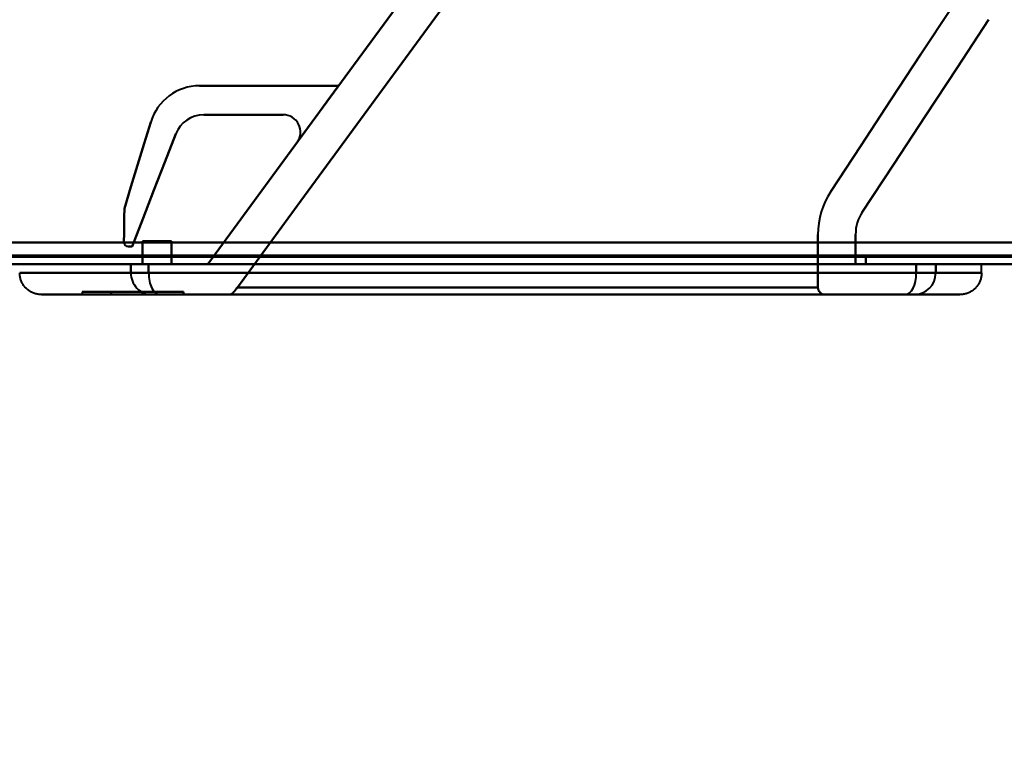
# Model space of a CAD drawing. Header units: millimetres. Extents: x -1483 to 905, y -1392 to 951.
# Tile 36 of 105: x -283 to -215, y -509 to -459. Entities that reach past the tile are written whole.
import ezdxf

# ---------------------------------------------------------------- set-up
doc = ezdxf.new("R2010")
doc.units = ezdxf.units.MM
doc.layers.add('A-GENM', color=13, linetype='Continuous', lineweight=40)
doc.layers.add('G-IMPT', color=8, linetype='Continuous', lineweight=40)

# ---------------------------------------------------------------- blocks, each defined once
blk = doc.blocks.new('Maintenance r21 - Maintenance r21-762144-Niveau de réf_')
at = {"layer": 'A-GENM'}
for p, q in [((-740, -476), (740, -476)), ((740, -476), (-740, -476))]:
    blk.add_line(p, q, dxfattribs=at)
blk = doc.blocks.new('NEXA 2000 CALQUES_dwg-762145-Niveau de réf_')
at = {"layer": 'G-IMPT'}
for p, q in [((-739.4, -443.05), (-175.6, -443.05)), ((-283.5, -443.05), (-275.811, -443.05)), ((-275.811, -443.05), (-283.5, -443.05)), ((-275.811, -443.05), (-275, -443.05)), ((-275.811, -443.05), (-275, -443.05)), ((-275, -443.05), (-275.811, -443.05)), ((-275, -443.05), (-275.811, -443.05)), ((-274.584, -443.05), (-275, -443.05)), ((-274.584, -443.05), (-275, -443.05)), ((-275, -443.05), (-274.584, -443.05)), ((-275, -443.05), (-274.584, -443.05)), ((-273.202, -443.05), (-274.584, -443.05)), ((-273.202, -443.05), (-274.584, -443.05)), ((-274.584, -443.05), (-273.202, -443.05)), ((-274.584, -443.05), (-273.202, -443.05)), ((-273.202, -443.05), (-221.5, -443.05)), ((-273.202, -443.05), (-221.5, -443.05)), ((-221.5, -443.05), (-273.202, -443.05)), ((-221.5, -443.05), (-273.202, -443.05)), ((-221.5, -443.05), (-220.156, -443.05)), ((-221.5, -443.05), (-220.156, -443.05)), ((-220.156, -443.05), (-221.5, -443.05)), ((-220.156, -443.05), (-221.5, -443.05)), ((-220.156, -443.05), (-216.985, -443.05)), ((-216.985, -443.05), (-220.156, -443.05)), ((-216.985, -443.65), (-216.985, -443.05)), ((-283.5, -443.65), (-275.811, -443.65)), ((-275.811, -443.65), (-283.5, -443.65)), ((-275.811, -443.65), (-274.584, -443.65)), ((-275.811, -443.65), (-274.584, -443.65)), ((-274.584, -443.65), (-275.811, -443.65)), ((-274.584, -443.65), (-275.811, -443.65)), ((-274.584, -443.65), (-221.5, -443.65)), ((-274.584, -443.65), (-221.5, -443.65)), ((-221.5, -443.65), (-274.584, -443.65)), ((-221.5, -443.65), (-274.584, -443.65)), ((-221.5, -443.65), (-220.156, -443.65)), ((-221.5, -443.65), (-220.156, -443.65)), ((-220.156, -443.65), (-221.5, -443.65)), ((-220.156, -443.65), (-221.5, -443.65)), ((-220.156, -443.65), (-216.985, -443.65)), ((-216.985, -443.65), (-220.156, -443.65)), ((-282, -445.15), (-274.387, -445.15)), ((-274.387, -445.15), (-282, -445.15)), ((-279.183, -444.95), (-279.183, -445.15)), ((-279.183, -444.95), (-277.173, -444.95)), ((-277.173, -444.95), (-279.183, -444.95)), ((-279.183, -445.15), (-277.173, -445.15)), ((-277.173, -445.15), (-279.183, -445.15)), ((-274.387, -445.15), (-273.818, -445.15)), ((-274.387, -445.15), (-273.818, -445.15)), ((-273.818, -445.15), (-274.387, -445.15)), ((-273.818, -445.15), (-274.387, -445.15)), ((-273.818, -445.15), (-222.266, -445.15)), ((-273.818, -445.15), (-222.266, -445.15)), ((-222.266, -445.15), (-273.818, -445.15)), ((-222.266, -445.15), (-273.818, -445.15)), ((-269.069, -445.15), (-227.798, -445.15)), ((-222.266, -445.15), (-221.642, -445.15)), ((-222.266, -445.15), (-221.642, -445.15)), ((-221.642, -445.15), (-222.266, -445.15)), ((-221.642, -445.15), (-222.266, -445.15)), ((-221.642, -445.15), (-218.485, -445.15)), ((-218.485, -445.15), (-221.642, -445.15))]:
    blk.add_line(p, q, dxfattribs=at)
at = {"layer": 'G-IMPT', "flags": 128}
for points in [[(-251.5, -417.15), (-256.25, -423.625), (-261, -430.1), (-265.75, -436.575), (-270.5, -443.05)], [(-270.5, -443.05), (-265.75, -436.575), (-261, -430.1), (-256.25, -423.625), (-251.5, -417.15)], [(-270.5, -443.05), (-265.75, -436.575), (-261, -430.1), (-256.25, -423.625), (-251.5, -417.15)], [(-251.5, -417.15), (-256.25, -423.625), (-261, -430.1), (-265.75, -436.575), (-270.5, -443.05)], [(-268.449, -444.65), (-264.066, -438.675), (-259.683, -432.7), (-255.3, -426.725), (-250.916, -420.75)], [(-250.916, -420.75), (-255.3, -426.725), (-259.683, -432.7), (-264.066, -438.675), (-268.449, -444.65)], [(-268.449, -444.65), (-264.066, -438.675), (-259.683, -432.7), (-255.3, -426.725), (-250.916, -420.75)], [(-250.916, -420.75), (-255.3, -426.725), (-259.683, -432.7), (-264.066, -438.675), (-268.449, -444.65)], [(-219.1, -425.372), (-221.178, -428.535), (-223.256, -431.697), (-225.334, -434.859), (-227.412, -438.022)], [(-227.412, -438.022), (-225.334, -434.859), (-223.256, -431.697), (-221.178, -428.535), (-219.1, -425.372)], [(-219.1, -425.372), (-221.178, -428.535), (-223.256, -431.697), (-225.334, -434.859), (-227.412, -438.022)], [(-227.412, -438.022), (-225.334, -434.859), (-223.256, -431.697), (-221.178, -428.535), (-219.1, -425.372)], [(-225.24, -439.449), (-223.055, -436.125), (-220.87, -432.8), (-218.685, -429.475), (-216.5, -426.15)], [(-216.5, -426.15), (-218.685, -429.475), (-220.87, -432.8), (-223.055, -436.125), (-225.24, -439.449)], [(-225.24, -439.449), (-223.055, -436.125), (-220.87, -432.8), (-218.685, -429.475), (-216.5, -426.15)], [(-216.5, -426.15), (-218.685, -429.475), (-220.87, -432.8), (-223.055, -436.125), (-225.24, -439.449)], [(-261.455, -430.72), (-263.856, -430.72), (-266.257, -430.72), (-268.658, -430.72), (-271.059, -430.72)], [(-261.455, -430.72), (-263.856, -430.72), (-266.257, -430.72), (-268.658, -430.72), (-271.059, -430.72)], [(-271.059, -430.72), (-268.658, -430.72), (-266.257, -430.72), (-263.856, -430.72), (-261.455, -430.72)], [(-271.059, -430.72), (-268.658, -430.72), (-266.257, -430.72), (-263.856, -430.72), (-261.455, -430.72)], [(-261.455, -430.72), (-263.856, -430.72), (-266.257, -430.72), (-268.658, -430.72), (-271.059, -430.72)], [(-271.059, -430.72), (-268.658, -430.72), (-266.257, -430.72), (-263.856, -430.72), (-261.455, -430.72)], [(-261.455, -430.72), (-263.856, -430.72), (-266.257, -430.72), (-268.658, -430.72), (-271.059, -430.72)], [(-271.059, -430.72), (-268.658, -430.72), (-266.257, -430.72), (-263.856, -430.72), (-261.455, -430.72)], [(-264.315, -434.618), (-263.6, -433.644), (-262.885, -432.669), (-262.17, -431.695), (-261.455, -430.72)], [(-261.455, -430.72), (-262.17, -431.695), (-262.885, -432.669), (-263.6, -433.644), (-264.315, -434.618)], [(-264.315, -434.618), (-263.6, -433.644), (-262.885, -432.669), (-262.17, -431.695), (-261.455, -430.72)], [(-261.455, -430.72), (-262.17, -431.695), (-262.885, -432.669), (-263.6, -433.644), (-264.315, -434.618)], [(-264.315, -434.618), (-263.6, -433.644), (-262.885, -432.669), (-262.17, -431.695), (-261.455, -430.72)], [(-261.455, -430.72), (-262.17, -431.695), (-262.885, -432.669), (-263.6, -433.644), (-264.315, -434.618)], [(-264.315, -434.618), (-263.6, -433.644), (-262.885, -432.669), (-262.17, -431.695), (-261.455, -430.72)], [(-261.455, -430.72), (-262.17, -431.695), (-262.885, -432.669), (-263.6, -433.644), (-264.315, -434.618)], [(-270.776, -432.72), (-269.401, -432.72), (-268.026, -432.72), (-266.651, -432.72), (-265.276, -432.72)], [(-265.276, -432.72), (-266.651, -432.72), (-268.026, -432.72), (-269.401, -432.72), (-270.776, -432.72)], [(-265.276, -432.72), (-266.651, -432.72), (-268.026, -432.72), (-269.401, -432.72), (-270.776, -432.72)], [(-270.776, -432.72), (-269.401, -432.72), (-268.026, -432.72), (-266.651, -432.72), (-265.276, -432.72)], [(-270.776, -432.72), (-269.401, -432.72), (-268.026, -432.72), (-266.651, -432.72), (-265.276, -432.72)], [(-265.276, -432.72), (-266.651, -432.72), (-268.026, -432.72), (-269.401, -432.72), (-270.776, -432.72)], [(-270.776, -432.72), (-269.401, -432.72), (-268.026, -432.72), (-266.651, -432.72), (-265.276, -432.72)], [(-265.276, -432.72), (-266.651, -432.72), (-268.026, -432.72), (-269.401, -432.72), (-270.776, -432.72)], [(-274.439, -433.222), (-274.894, -434.716), (-275.35, -436.209), (-275.806, -437.703), (-276.261, -439.196)], [(-276.261, -439.196), (-275.806, -437.703), (-275.35, -436.209), (-274.894, -434.716), (-274.439, -433.222)], [(-276.261, -439.196), (-275.806, -437.703), (-275.35, -436.209), (-274.894, -434.716), (-274.439, -433.222)], [(-274.439, -433.222), (-274.894, -434.716), (-275.35, -436.209), (-275.806, -437.703), (-276.261, -439.196)], [(-274.439, -433.222), (-274.894, -434.716), (-275.35, -436.209), (-275.806, -437.703), (-276.261, -439.196)], [(-276.261, -439.196), (-275.806, -437.703), (-275.35, -436.209), (-274.894, -434.716), (-274.439, -433.222)], [(-274.439, -433.222), (-274.894, -434.716), (-275.35, -436.209), (-275.806, -437.703), (-276.261, -439.196)], [(-276.261, -439.196), (-275.806, -437.703), (-275.35, -436.209), (-274.894, -434.716), (-274.439, -433.222)], [(-275.721, -441.815), (-274.969, -439.873), (-274.216, -437.93), (-273.463, -435.988), (-272.711, -434.045)], [(-272.711, -434.045), (-273.463, -435.988), (-274.216, -437.93), (-274.969, -439.873), (-275.721, -441.815)], [(-272.711, -434.045), (-273.463, -435.988), (-274.216, -437.93), (-274.969, -439.873), (-275.721, -441.815)], [(-275.721, -441.815), (-274.969, -439.873), (-274.216, -437.93), (-273.463, -435.988), (-272.711, -434.045)], [(-275.721, -441.815), (-274.969, -439.873), (-274.216, -437.93), (-273.463, -435.988), (-272.711, -434.045)], [(-272.711, -434.045), (-273.463, -435.988), (-274.216, -437.93), (-274.969, -439.873), (-275.721, -441.815)], [(-275.721, -441.815), (-274.969, -439.873), (-274.216, -437.93), (-273.463, -435.988), (-272.711, -434.045)], [(-272.711, -434.045), (-273.463, -435.988), (-274.216, -437.93), (-274.969, -439.873), (-275.721, -441.815)], [(-276.261, -439.196), (-276.27, -439.772), (-276.278, -440.348), (-276.287, -440.924), (-276.295, -441.5)], [(-276.295, -441.5), (-276.287, -440.924), (-276.278, -440.348), (-276.27, -439.772), (-276.261, -439.196)], [(-276.295, -441.5), (-276.287, -440.924), (-276.278, -440.348), (-276.27, -439.772), (-276.261, -439.196)], [(-276.261, -439.196), (-276.27, -439.772), (-276.278, -440.348), (-276.287, -440.924), (-276.295, -441.5)], [(-276.261, -439.196), (-276.27, -439.772), (-276.278, -440.348), (-276.287, -440.924), (-276.295, -441.5)], [(-276.295, -441.5), (-276.287, -440.924), (-276.278, -440.348), (-276.27, -439.772), (-276.261, -439.196)], [(-276.261, -439.196), (-276.27, -439.772), (-276.278, -440.348), (-276.287, -440.924), (-276.295, -441.5)], [(-276.295, -441.5), (-276.287, -440.924), (-276.278, -440.348), (-276.27, -439.772), (-276.261, -439.196)], [(-228.3, -440.989), (-228.299, -441.905), (-228.299, -442.82), (-228.298, -443.735), (-228.298, -444.65)], [(-228.298, -444.65), (-228.298, -443.735), (-228.299, -442.82), (-228.299, -441.905), (-228.3, -440.989)], [(-228.298, -444.65), (-228.298, -443.735), (-228.299, -442.82), (-228.299, -441.905), (-228.3, -440.989)], [(-228.3, -440.989), (-228.299, -441.905), (-228.299, -442.82), (-228.298, -443.735), (-228.298, -444.65)], [(-225.699, -443.05), (-225.699, -442.535), (-225.699, -442.019), (-225.699, -441.504), (-225.7, -440.988)], [(-225.699, -443.05), (-225.699, -442.535), (-225.699, -442.019), (-225.699, -441.504), (-225.7, -440.988)], [(-225.7, -440.988), (-225.699, -441.504), (-225.699, -442.019), (-225.699, -442.535), (-225.699, -443.05)], [(-225.7, -440.988), (-225.699, -441.504), (-225.699, -442.019), (-225.699, -442.535), (-225.699, -443.05)], [(-738.9, -441.55), (-598.2, -441.55), (-457.5, -441.55), (-316.8, -441.55), (-176.1, -441.55)], [(-176.1, -441.55), (-316.8, -441.55), (-457.5, -441.55), (-598.2, -441.55), (-738.9, -441.55)], [(-738.9, -441.55), (-598.2, -441.55), (-457.5, -441.55), (-316.8, -441.55), (-176.1, -441.55)], [(-176.1, -441.55), (-316.8, -441.55), (-457.5, -441.55), (-598.2, -441.55), (-738.9, -441.55)], [(-176.1, -441.55), (-316.8, -441.55), (-457.5, -441.55), (-598.2, -441.55), (-738.9, -441.55)], [(-738.9, -441.55), (-598.2, -441.55), (-457.5, -441.55), (-316.8, -441.55), (-176.1, -441.55)], [(-738.9, -441.55), (-598.2, -441.55), (-457.5, -441.55), (-316.8, -441.55), (-176.1, -441.55)], [(-176.1, -441.55), (-316.8, -441.55), (-457.5, -441.55), (-598.2, -441.55), (-738.9, -441.55)], [(-275.985, -441.815), (-275.919, -441.815), (-275.853, -441.815), (-275.787, -441.815), (-275.721, -441.815)], [(-275.721, -441.815), (-275.787, -441.815), (-275.853, -441.815), (-275.919, -441.815), (-275.985, -441.815)], [(-275.721, -441.815), (-275.787, -441.815), (-275.853, -441.815), (-275.919, -441.815), (-275.985, -441.815)], [(-275.985, -441.815), (-275.919, -441.815), (-275.853, -441.815), (-275.787, -441.815), (-275.721, -441.815)], [(-275.985, -441.815), (-275.919, -441.815), (-275.853, -441.815), (-275.787, -441.815), (-275.721, -441.815)], [(-275.721, -441.815), (-275.787, -441.815), (-275.853, -441.815), (-275.919, -441.815), (-275.985, -441.815)], [(-275.985, -441.815), (-275.919, -441.815), (-275.853, -441.815), (-275.787, -441.815), (-275.721, -441.815)], [(-275.721, -441.815), (-275.787, -441.815), (-275.853, -441.815), (-275.919, -441.815), (-275.985, -441.815)], [(-275, -441.45), (-274.5, -441.45), (-274, -441.45), (-273.5, -441.45), (-273, -441.45)], [(-273, -441.45), (-273.5, -441.45), (-274, -441.45), (-274.5, -441.45), (-275, -441.45)], [(-273, -441.45), (-273.5, -441.45), (-274, -441.45), (-274.5, -441.45), (-275, -441.45)], [(-275, -441.45), (-275, -441.725), (-275, -442), (-275, -442.275), (-275, -442.55)], [(-275, -441.45), (-274.5, -441.45), (-274, -441.45), (-273.5, -441.45), (-273, -441.45)], [(-275, -442.55), (-275, -442.275), (-275, -442), (-275, -441.725), (-275, -441.45)], [(-275, -442.55), (-275, -442.275), (-275, -442), (-275, -441.725), (-275, -441.45)], [(-275, -441.45), (-275, -441.725), (-275, -442), (-275, -442.275), (-275, -442.55)], [(-273, -441.45), (-273, -441.85), (-273, -442.25), (-273, -442.65), (-273, -443.05)], [(-273, -443.05), (-273, -442.65), (-273, -442.25), (-273, -441.85), (-273, -441.45)], [(-273, -443.05), (-273, -442.65), (-273, -442.25), (-273, -441.85), (-273, -441.45)], [(-273, -441.45), (-273, -441.85), (-273, -442.25), (-273, -442.65), (-273, -443.05)], [(-175.6, -442.45), (-316.55, -442.45), (-457.5, -442.45), (-598.45, -442.45), (-739.4, -442.45)], [(-739.4, -442.45), (-598.45, -442.45), (-457.5, -442.45), (-316.55, -442.45), (-175.6, -442.45)], [(-175.6, -442.45), (-316.55, -442.45), (-457.5, -442.45), (-598.45, -442.45), (-739.4, -442.45)], [(-739.4, -442.45), (-598.45, -442.45), (-457.5, -442.45), (-316.55, -442.45), (-175.6, -442.45)], [(-175.6, -442.45), (-316.55, -442.45), (-457.5, -442.45), (-598.45, -442.45), (-739.4, -442.45)], [(-739.4, -442.45), (-598.45, -442.45), (-457.5, -442.45), (-316.55, -442.45), (-175.6, -442.45)], [(-175.6, -442.55), (-316.55, -442.55), (-457.5, -442.55), (-598.45, -442.55), (-739.4, -442.55)], [(-739.4, -442.55), (-598.45, -442.55), (-457.5, -442.55), (-316.55, -442.55), (-175.6, -442.55)], [(-275, -442.55), (-275, -442.675), (-275, -442.8), (-275, -442.925), (-275, -443.05)], [(-275, -443.05), (-275, -442.925), (-275, -442.8), (-275, -442.675), (-275, -442.55)], [(-275, -443.05), (-275, -442.925), (-275, -442.8), (-275, -442.675), (-275, -442.55)], [(-275, -442.55), (-275, -442.675), (-275, -442.8), (-275, -442.925), (-275, -443.05)], [(-275, -442.55), (-275, -442.675), (-275, -442.8), (-275, -442.925), (-275, -443.05)], [(-275, -443.05), (-275, -442.925), (-275, -442.8), (-275, -442.675), (-275, -442.55)], [(-275, -442.55), (-275, -442.675), (-275, -442.8), (-275, -442.925), (-275, -443.05)], [(-225, -442.55), (-237.5, -442.55), (-250, -442.55), (-262.5, -442.55), (-275, -442.55)], [(-275, -443.05), (-275, -442.925), (-275, -442.8), (-275, -442.675), (-275, -442.55)], [(-275, -442.55), (-262.5, -442.55), (-250, -442.55), (-237.5, -442.55), (-225, -442.55)], [(-275, -442.55), (-262.5, -442.55), (-250, -442.55), (-237.5, -442.55), (-225, -442.55)], [(-225, -442.55), (-237.5, -442.55), (-250, -442.55), (-262.5, -442.55), (-275, -442.55)], [(-225, -442.55), (-225, -442.675), (-225, -442.8), (-225, -442.925), (-225, -443.05)], [(-225, -443.05), (-225, -442.925), (-225, -442.8), (-225, -442.675), (-225, -442.55)], [(-225, -443.05), (-225, -442.925), (-225, -442.8), (-225, -442.675), (-225, -442.55)], [(-225, -442.55), (-225, -442.675), (-225, -442.8), (-225, -442.925), (-225, -443.05)], [(-739.4, -443.05), (-598.45, -443.05), (-457.5, -443.05), (-316.55, -443.05), (-175.6, -443.05)], [(-175.6, -443.05), (-316.55, -443.05), (-457.5, -443.05), (-598.45, -443.05), (-739.4, -443.05)], [(-739.4, -443.05), (-598.45, -443.05), (-457.5, -443.05), (-316.55, -443.05), (-175.6, -443.05)], [(-175.6, -443.05), (-316.55, -443.05), (-457.5, -443.05), (-598.45, -443.05), (-739.4, -443.05)], [(-275.811, -443.05), (-275.811, -443.2), (-275.811, -443.35), (-275.811, -443.5), (-275.811, -443.65)], [(-275.811, -443.65), (-275.811, -443.5), (-275.811, -443.35), (-275.811, -443.2), (-275.811, -443.05)], [(-275.811, -443.05), (-275.811, -443.2), (-275.811, -443.35), (-275.811, -443.5), (-275.811, -443.65)], [(-275.811, -443.65), (-275.811, -443.5), (-275.811, -443.35), (-275.811, -443.2), (-275.811, -443.05)], [(-275, -443.05), (-274.5, -443.05), (-274, -443.05), (-273.5, -443.05), (-273, -443.05)], [(-273, -443.05), (-273.5, -443.05), (-274, -443.05), (-274.5, -443.05), (-275, -443.05)], [(-275, -443.05), (-274.5, -443.05), (-274, -443.05), (-273.5, -443.05), (-273, -443.05)], [(-273, -443.05), (-273.5, -443.05), (-274, -443.05), (-274.5, -443.05), (-275, -443.05)], [(-275, -443.05), (-274.55, -443.05), (-274.101, -443.05), (-273.651, -443.05), (-273.202, -443.05)], [(-273.202, -443.05), (-273.651, -443.05), (-274.101, -443.05), (-274.55, -443.05), (-275, -443.05)], [(-275, -443.05), (-274.55, -443.05), (-274.101, -443.05), (-273.651, -443.05), (-273.202, -443.05)], [(-273.202, -443.05), (-273.651, -443.05), (-274.101, -443.05), (-274.55, -443.05), (-275, -443.05)], [(-274.584, -443.65), (-274.584, -443.5), (-274.584, -443.35), (-274.584, -443.2), (-274.584, -443.05)], [(-274.584, -443.05), (-274.584, -443.2), (-274.584, -443.35), (-274.584, -443.5), (-274.584, -443.65)], [(-274.584, -443.65), (-274.584, -443.5), (-274.584, -443.35), (-274.584, -443.2), (-274.584, -443.05)], [(-274.584, -443.05), (-274.584, -443.2), (-274.584, -443.35), (-274.584, -443.5), (-274.584, -443.65)], [(-225, -443.05), (-237.05, -443.05), (-249.101, -443.05), (-261.151, -443.05), (-273.202, -443.05)], [(-273.202, -443.05), (-261.151, -443.05), (-249.101, -443.05), (-237.05, -443.05), (-225, -443.05)], [(-273.202, -443.05), (-261.151, -443.05), (-249.101, -443.05), (-237.05, -443.05), (-225, -443.05)], [(-225, -443.05), (-237.05, -443.05), (-249.101, -443.05), (-261.151, -443.05), (-273.202, -443.05)], [(-270.5, -443.05), (-259.3, -443.05), (-248.099, -443.05), (-236.899, -443.05), (-225.699, -443.05)], [(-225.699, -443.05), (-236.899, -443.05), (-248.099, -443.05), (-259.3, -443.05), (-270.5, -443.05)], [(-270.5, -443.05), (-259.3, -443.05), (-248.099, -443.05), (-236.899, -443.05), (-225.699, -443.05)], [(-225.699, -443.05), (-236.899, -443.05), (-248.099, -443.05), (-259.3, -443.05), (-270.5, -443.05)], [(-221.5, -443.05), (-221.5, -443.2), (-221.5, -443.35), (-221.5, -443.5), (-221.5, -443.65)], [(-221.5, -443.65), (-221.5, -443.5), (-221.5, -443.35), (-221.5, -443.2), (-221.5, -443.05)], [(-221.5, -443.05), (-221.5, -443.2), (-221.5, -443.35), (-221.5, -443.5), (-221.5, -443.65)], [(-221.5, -443.65), (-221.5, -443.5), (-221.5, -443.35), (-221.5, -443.2), (-221.5, -443.05)], [(-220.156, -443.05), (-220.156, -443.2), (-220.156, -443.35), (-220.156, -443.5), (-220.156, -443.65)], [(-220.156, -443.65), (-220.156, -443.5), (-220.156, -443.35), (-220.156, -443.2), (-220.156, -443.05)], [(-220.156, -443.05), (-220.156, -443.2), (-220.156, -443.35), (-220.156, -443.5), (-220.156, -443.65)], [(-220.156, -443.65), (-220.156, -443.5), (-220.156, -443.35), (-220.156, -443.2), (-220.156, -443.05)], [(-282, -445.15), (-282.06, -445.149), (-282.12, -445.145), (-282.18, -445.139), (-282.239, -445.131), (-282.298, -445.12), (-282.357, -445.107), (-282.415, -445.092), (-282.472, -445.074), (-282.528, -445.054), (-282.584, -445.032), (-282.639, -445.007), (-282.693, -444.981), (-282.745, -444.952), (-282.797, -444.921), (-282.847, -444.888), (-282.896, -444.853), (-282.943, -444.816), (-282.989, -444.778), (-283.033, -444.737), (-283.076, -444.695), (-283.117, -444.651), (-283.156, -444.606), (-283.193, -444.559), (-283.229, -444.51), (-283.262, -444.46), (-283.294, -444.409), (-283.323, -444.357), (-283.35, -444.304), (-283.375, -444.249), (-283.398, -444.194), (-283.419, -444.137), (-283.437, -444.08), (-283.453, -444.022), (-283.467, -443.964), (-283.478, -443.905), (-283.487, -443.846), (-283.494, -443.786), (-283.498, -443.726), (-283.5, -443.666), (-283.5, -443.65)], [(-216.985, -443.65), (-216.987, -443.71), (-216.99, -443.77), (-216.996, -443.83), (-217.005, -443.889), (-217.015, -443.948), (-217.028, -444.007), (-217.044, -444.065), (-217.062, -444.122), (-217.082, -444.178), (-217.104, -444.234), (-217.128, -444.289), (-217.155, -444.343), (-217.184, -444.395), (-217.215, -444.447), (-217.247, -444.497), (-217.282, -444.546), (-217.319, -444.593), (-217.358, -444.639), (-217.398, -444.683), (-217.44, -444.726), (-217.484, -444.767), (-217.53, -444.806), (-217.577, -444.843), (-217.625, -444.879), (-217.675, -444.912), (-217.726, -444.944), (-217.778, -444.973), (-217.832, -445), (-217.886, -445.025), (-217.942, -445.048), (-217.998, -445.069), (-218.055, -445.087), (-218.113, -445.103), (-218.172, -445.117), (-218.231, -445.128), (-218.29, -445.137), (-218.349, -445.144), (-218.409, -445.148), (-218.469, -445.15), (-218.485, -445.15)], [(-282, -445.15), (-281.88, -445.15), (-281.52, -445.15), (-280.92, -445.15), (-280.082, -445.15), (-279.006, -445.15), (-277.695, -445.15), (-276.151, -445.15), (-274.387, -445.15)], [(-274.387, -445.15), (-276.161, -445.15), (-277.704, -445.15), (-279.014, -445.15), (-280.088, -445.15), (-280.924, -445.15), (-281.523, -445.15), (-281.881, -445.15), (-282, -445.15)], [(-272.173, -444.95), (-273.423, -444.95), (-274.673, -444.95), (-275.923, -444.95), (-277.173, -444.95)], [(-277.173, -444.95), (-275.923, -444.95), (-274.673, -444.95), (-273.423, -444.95), (-272.173, -444.95)], [(-277.173, -444.95), (-275.923, -444.95), (-274.673, -444.95), (-273.423, -444.95), (-272.173, -444.95)], [(-277.173, -445.15), (-277.173, -445.1), (-277.173, -445.05), (-277.173, -445), (-277.173, -444.95)], [(-277.173, -444.95), (-277.173, -445), (-277.173, -445.05), (-277.173, -445.1), (-277.173, -445.15)], [(-277.173, -445.15), (-277.173, -445.1), (-277.173, -445.05), (-277.173, -445), (-277.173, -444.95)], [(-272.173, -444.95), (-273.423, -444.95), (-274.673, -444.95), (-275.923, -444.95), (-277.173, -444.95)], [(-277.173, -444.95), (-277.173, -445), (-277.173, -445.05), (-277.173, -445.1), (-277.173, -445.15)], [(-272.173, -445.15), (-273.423, -445.15), (-274.673, -445.15), (-275.923, -445.15), (-277.173, -445.15)], [(-277.173, -445.15), (-275.923, -445.15), (-274.673, -445.15), (-273.423, -445.15), (-272.173, -445.15)], [(-272.173, -445.15), (-273.423, -445.15), (-274.673, -445.15), (-275.923, -445.15), (-277.173, -445.15)], [(-277.173, -445.15), (-275.923, -445.15), (-274.673, -445.15), (-273.423, -445.15), (-272.173, -445.15)], [(-274.387, -445.15), (-274.37, -445.15), (-274.351, -445.15), (-274.33, -445.15), (-274.307, -445.15), (-274.282, -445.15), (-274.255, -445.15), (-274.226, -445.15), (-274.196, -445.15), (-274.164, -445.15), (-274.131, -445.15), (-274.096, -445.15), (-274.059, -445.15), (-274.021, -445.15), (-273.982, -445.15), (-273.941, -445.15), (-273.899, -445.15), (-273.856, -445.15), (-273.818, -445.15)], [(-273.818, -445.15), (-273.862, -445.15), (-273.905, -445.15), (-273.947, -445.15), (-273.987, -445.15), (-274.026, -445.15), (-274.064, -445.15), (-274.101, -445.15), (-274.135, -445.15), (-274.169, -445.15), (-274.2, -445.15), (-274.23, -445.15), (-274.259, -445.15), (-274.285, -445.15), (-274.31, -445.15), (-274.333, -445.15), (-274.353, -445.15), (-274.372, -445.15), (-274.387, -445.15)], [(-222.266, -445.15), (-224.021, -445.15), (-225.814, -445.15), (-227.643, -445.15), (-229.504, -445.15), (-231.395, -445.15), (-233.312, -445.15), (-235.253, -445.15), (-237.215, -445.15), (-239.194, -445.15), (-241.187, -445.15), (-243.191, -445.15), (-245.203, -445.15), (-247.219, -445.15), (-249.237, -445.15), (-251.252, -445.15), (-253.263, -445.15), (-255.265, -445.15), (-257.256, -445.15), (-259.232, -445.15), (-261.19, -445.15), (-263.127, -445.15), (-265.039, -445.15), (-266.925, -445.15), (-268.781, -445.15), (-270.603, -445.15), (-272.389, -445.15), (-273.818, -445.15)], [(-273.818, -445.15), (-272.063, -445.15), (-270.27, -445.15), (-268.441, -445.15), (-266.58, -445.15), (-264.689, -445.15), (-262.772, -445.15), (-260.831, -445.15), (-258.869, -445.15), (-256.89, -445.15), (-254.897, -445.15), (-252.893, -445.15), (-250.881, -445.15), (-248.865, -445.15), (-246.847, -445.15), (-244.832, -445.15), (-242.821, -445.15), (-240.819, -445.15), (-238.828, -445.15), (-236.852, -445.15), (-234.894, -445.15), (-232.957, -445.15), (-231.044, -445.15), (-229.159, -445.15), (-227.303, -445.15), (-225.481, -445.15), (-223.695, -445.15), (-222.266, -445.15)], [(-272.173, -444.95), (-272.173, -445), (-272.173, -445.05), (-272.173, -445.1), (-272.173, -445.15)], [(-272.173, -445.15), (-272.173, -445.1), (-272.173, -445.05), (-272.173, -445), (-272.173, -444.95)], [(-272.173, -444.95), (-272.173, -445), (-272.173, -445.05), (-272.173, -445.1), (-272.173, -445.15)], [(-272.173, -445.15), (-272.173, -445.1), (-272.173, -445.05), (-272.173, -445), (-272.173, -444.95)], [(-227.798, -445.15), (-238.116, -445.15), (-248.434, -445.15), (-258.751, -445.15), (-269.069, -445.15)], [(-269.069, -445.15), (-258.751, -445.15), (-248.434, -445.15), (-238.116, -445.15), (-227.798, -445.15)], [(-227.798, -445.15), (-238.116, -445.15), (-248.434, -445.15), (-258.751, -445.15), (-269.069, -445.15)], [(-269.069, -445.15), (-258.751, -445.15), (-248.434, -445.15), (-238.116, -445.15), (-227.798, -445.15)], [(-228.298, -444.65), (-238.336, -444.65), (-248.374, -444.65), (-258.411, -444.65), (-268.449, -444.65)], [(-268.449, -444.65), (-258.411, -444.65), (-248.374, -444.65), (-238.336, -444.65), (-228.298, -444.65)], [(-268.449, -444.65), (-258.411, -444.65), (-248.374, -444.65), (-238.336, -444.65), (-228.298, -444.65)], [(-228.298, -444.65), (-238.336, -444.65), (-248.374, -444.65), (-258.411, -444.65), (-268.449, -444.65)], [(-221.642, -445.15), (-221.65, -445.15), (-221.66, -445.15), (-221.672, -445.15), (-221.686, -445.15), (-221.703, -445.15), (-221.721, -445.15), (-221.741, -445.15), (-221.762, -445.15), (-221.786, -445.15), (-221.812, -445.15), (-221.839, -445.15), (-221.868, -445.15), (-221.899, -445.15), (-221.932, -445.15), (-221.966, -445.15), (-222.001, -445.15), (-222.038, -445.15), (-222.077, -445.15), (-222.117, -445.15), (-222.158, -445.15), (-222.2, -445.15), (-222.244, -445.15), (-222.266, -445.15)], [(-222.266, -445.15), (-222.222, -445.15), (-222.179, -445.15), (-222.137, -445.15), (-222.097, -445.15), (-222.058, -445.15), (-222.02, -445.15), (-221.983, -445.15), (-221.949, -445.15), (-221.915, -445.15), (-221.884, -445.15), (-221.854, -445.15), (-221.825, -445.15), (-221.799, -445.15), (-221.774, -445.15), (-221.751, -445.15), (-221.73, -445.15), (-221.711, -445.15), (-221.694, -445.15), (-221.679, -445.15), (-221.666, -445.15), (-221.655, -445.15), (-221.646, -445.15), (-221.642, -445.15)], [(-218.485, -445.15), (-218.766, -445.15), (-219.608, -445.15), (-221.01, -445.15), (-221.642, -445.15)], [(-221.642, -445.15), (-220.042, -445.15), (-219.001, -445.15), (-218.521, -445.15), (-218.485, -445.15)]]:
    blk.add_lwpolyline(points, dxfattribs=at)
at = {"layer": 'G-IMPT'}
for centre, radius, start, end in [((-271.059, -434.254), 3.534, 90, 163.03304), ((-271.059, -434.254), 3.534, 90, 163.03304), ((-271.059, -434.254), 3.534, 90, 163.03304), ((-271.059, -434.254), 3.534, 90, 163.03304), ((-271.059, -434.254), 3.534, 90, 163.03304), ((-271.059, -434.254), 3.534, 90, 163.03304), ((-271.059, -434.254), 3.534, 90, 163.03304), ((-271.059, -434.254), 3.534, 90, 163.03304), ((-270.776, -434.795), 2.075, 90, 158.82064), ((-270.776, -434.795), 2.075, 90, 158.82064), ((-270.776, -434.795), 2.075, 90, 158.82064), ((-270.776, -434.795), 2.075, 90, 158.82064), ((-270.776, -434.795), 2.075, 90, 158.82064), ((-270.776, -434.795), 2.075, 90, 158.82064), ((-270.776, -434.795), 2.075, 90, 158.82064), ((-270.776, -434.795), 2.075, 90, 158.82064), ((-265.276, -433.913), 1.193, 323.73657, 90), ((-265.276, -433.913), 1.193, 323.73657, 90), ((-265.276, -433.913), 1.193, 323.73657, 90), ((-265.276, -433.913), 1.193, 323.73657, 90), ((-265.276, -433.913), 1.193, 323.73657, 90), ((-265.276, -433.913), 1.193, 323.73657, 90), ((-265.276, -433.913), 1.193, 323.73657, 90), ((-265.276, -433.913), 1.193, 323.73657, 90), ((-222.9, -440.987), 5.4, 146.68937, 180.02428), ((-222.9, -440.987), 5.4, 146.68937, 180.02428), ((-222.9, -440.987), 5.4, 146.68937, 180.02428), ((-222.9, -440.987), 5.4, 146.68937, 180.02428), ((-222.9, -440.987), 2.8, 146.68937, 180.02428), ((-222.9, -440.987), 2.8, 146.68937, 180.02428), ((-222.9, -440.987), 2.8, 146.68937, 180.02428), ((-222.9, -440.987), 2.8, 146.68937, 180.02428), ((-275.985, -441.505), 0.311, 179.15046, 270), ((-275.985, -441.505), 0.311, 179.15046, 270), ((-275.985, -441.505), 0.311, 179.15046, 270), ((-275.985, -441.505), 0.311, 179.15046, 270), ((-275.985, -441.505), 0.311, 179.15046, 270), ((-275.985, -441.505), 0.311, 179.15046, 270), ((-275.985, -441.505), 0.311, 179.15046, 270), ((-275.985, -441.505), 0.311, 179.15046, 270)]:
    blk.add_arc(centre, radius, start, end, dxfattribs=at)
for centre, ratio, start_param, end_param in [((-274.387, -443.65), 0.949312, 1.570796, 3.141593), ((-274.387, -443.65), 0.949312, 1.570796, 3.141593), ((-274.387, -443.65), 0.949312, 1.570796, 3.141593), ((-274.387, -443.65), 0.949312, 1.570796, 3.141593), ((-273.818, -443.65), 0.510973, 1.570796, 3.141593), ((-273.818, -443.65), 0.510973, 1.570796, 3.141593), ((-273.818, -443.65), 0.510973, 1.570796, 3.141593), ((-273.818, -443.65), 0.510973, 1.570796, 3.141593), ((-222.266, -443.65), 0.510973, 3.141593, 4.712389), ((-222.266, -443.65), 0.510973, 3.141593, 4.712389), ((-222.266, -443.65), 0.510973, 3.141593, 4.712389), ((-222.266, -443.65), 0.510973, 3.141593, 4.712389), ((-221.642, -443.65), 0.991008, 3.141593, 4.712389), ((-221.642, -443.65), 0.991008, 3.141593, 4.712389), ((-221.642, -443.65), 0.991008, 3.141593, 4.712389), ((-221.642, -443.65), 0.991008, 3.141593, 4.712389)]:
    blk.add_ellipse(centre, major_axis=(0, 1.5), ratio=ratio, start_param=start_param, end_param=end_param, dxfattribs=at)
for points, knots in [([(-269.069, -445.15), (-269.03, -445.15), (-268.953, -445.141), (-268.804, -445.087), (-268.714, -445.009), (-268.666, -444.946)], [0, 0, 0, 0, 0.25, 0.5, 1, 1, 1, 1]), ([(-268.666, -444.946), (-268.701, -444.993), (-268.787, -445.075), (-268.932, -445.139), (-269.03, -445.15), (-269.069, -445.15)], [0, 0, 0, 0, 0.375, 0.75, 1, 1, 1, 1]), ([(-269.069, -445.15), (-269.03, -445.15), (-268.952, -445.141), (-268.804, -445.087), (-268.712, -445.009), (-268.666, -444.946)], [0, 0, 0, 0, 0.25, 0.5, 1, 1, 1, 1]), ([(-268.666, -444.946), (-268.702, -444.993), (-268.787, -445.075), (-268.933, -445.139), (-269.03, -445.15), (-269.069, -445.15)], [0, 0, 0, 0, 0.375, 0.75, 1, 1, 1, 1]), ([(-228.298, -444.65), (-228.296, -444.716), (-228.273, -444.83), (-228.184, -444.972), (-228.038, -445.105), (-227.9, -445.15), (-227.798, -445.15)], [0, 0, 0, 0, 0.25, 0.4375, 0.625, 1, 1, 1, 1]), ([(-227.798, -445.15), (-227.866, -445.15), (-227.975, -445.127), (-228.115, -445.042), (-228.248, -444.895), (-228.295, -444.748), (-228.298, -444.65)], [0, 0, 0, 0, 0.25, 0.4375, 0.625, 1, 1, 1, 1]), ([(-228.298, -444.65), (-228.298, -444.716), (-228.275, -444.83), (-228.19, -444.972), (-228.043, -445.105), (-227.896, -445.15), (-227.798, -445.15)], [0, 0, 0, 0, 0.25, 0.4375, 0.625, 1, 1, 1, 1]), ([(-227.798, -445.15), (-227.864, -445.15), (-227.978, -445.127), (-228.12, -445.042), (-228.253, -444.895), (-228.298, -444.748), (-228.298, -444.65)], [0, 0, 0, 0, 0.25, 0.4375, 0.625, 1, 1, 1, 1])]:
    blk.add_open_spline(points, degree=3, knots=knots, dxfattribs=at)
for points in [[(-268.449, -444.65), (-268.488, -444.703), (-268.565, -444.808), (-268.635, -444.903), (-268.666, -444.946)], [(-268.666, -444.946), (-268.635, -444.903), (-268.565, -444.808), (-268.488, -444.703), (-268.449, -444.65)], [(-268.666, -444.946), (-268.635, -444.903), (-268.565, -444.808), (-268.488, -444.703), (-268.449, -444.65)], [(-268.449, -444.65), (-268.488, -444.703), (-268.565, -444.808), (-268.635, -444.903), (-268.666, -444.946)]]:
    blk.add_open_spline(points, degree=3, dxfattribs=at)

msp = doc.modelspace()

# ---------------------------------------------------------------- linework, layer by layer
at = {"color": 94, "lineweight": 30}
msp.add_circle((0, -18), 609.6, dxfattribs=at)

# ---------------------------------------------------------------- block references
at = {"layer": 'A-GENM'}
msp.add_blockref('Maintenance r21 - Maintenance r21-762144-Niveau de réf_', (0, 0), dxfattribs=at)
at = {"layer": 'G-IMPT'}
msp.add_blockref('NEXA 2000 CALQUES_dwg-762145-Niveau de réf_', (0, -32.95), dxfattribs=at)

doc.saveas('drawing.dxf')
